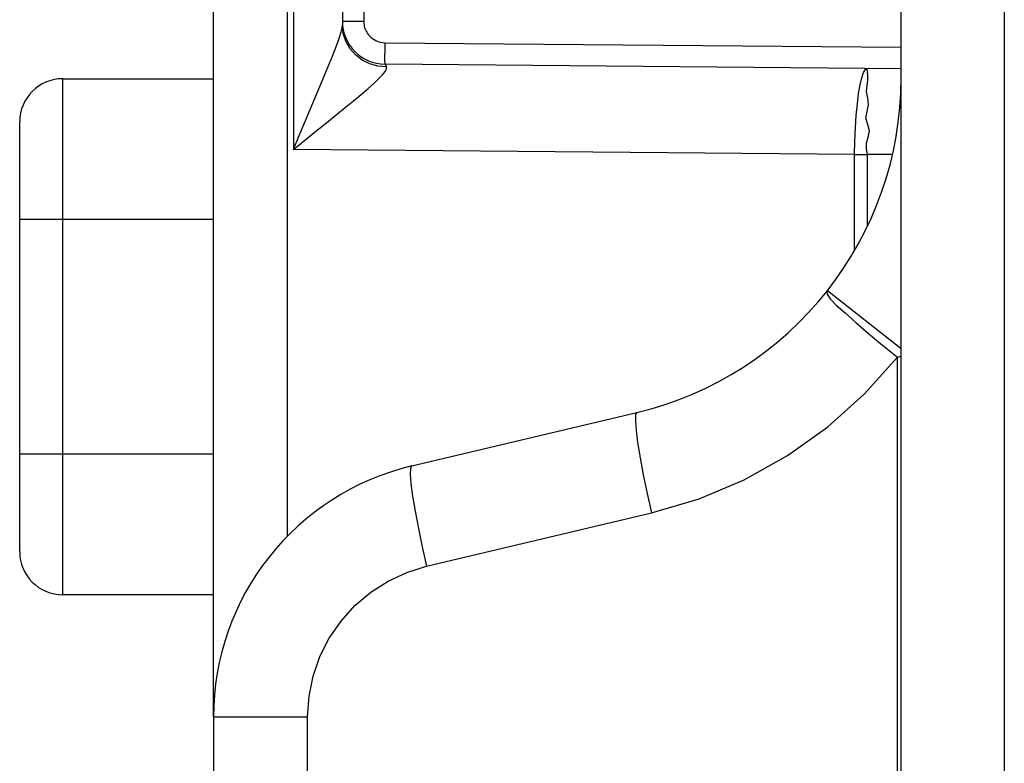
# Model space of a CAD drawing. Extents: x -841 to -216, y -127 to 601.
# Tile 2 of 201: x -835 to -824, y 185 to 194. Entities that reach past the tile are written whole.
import ezdxf

# ---------------------------------------------------------------- set-up
doc = ezdxf.new("R2010")
doc.units = 0
doc.header["$LTSCALE"] = 23.1
doc.layers.add('HEATSINK_AM_0', color=7, linetype='CONTINUOUS')

msp = doc.modelspace()

# ---------------------------------------------------------------- linework, layer by layer
at = {"layer": 'HEATSINK_AM_0', "color": 7}
for p, q in [((-823.531, 331.899), (-823.531, 142.357)), ((-824.731, 142.357), (-824.731, 330.699)), ((-832.731, 185.578), (-832.731, 212.72)), ((-831.87, 187.676), (-831.87, 210.623)), ((-831.8, 206.021), (-831.8, 192.177)), ((-831.231, 204.574), (-831.231, 193.625)), ((-830.983, 204.529), (-830.983, 193.669)), ((-831.231, 193.669), (-830.983, 193.669)), ((-831.221, 193.528), (-831.231, 193.625)), ((-830.735, 193.419), (-824.731, 193.367)), ((-824.731, 193.117), (-830.735, 193.169)), ((-831.606, 192.644), (-831.443, 193.03)), ((-834.485, 187), (-834.485, 193)), ((-834.485, 193), (-832.731, 193)), ((-834.985, 187.5), (-834.985, 192.5)), ((-825.272, 192.12), (-831.8, 192.177)), ((-825.272, 191.012), (-825.272, 192.12)), ((-825.272, 192.12), (-825.124, 192.12)), ((-825.124, 191.282), (-825.124, 192.12)), ((-824.832, 192.118), (-825.124, 192.12)), ((-832.731, 191.364), (-834.985, 191.364)), ((-825.586, 190.538), (-824.731, 189.865)), ((-824.774, 189.763), (-824.731, 189.774)), ((-824.774, 142.299), (-824.774, 189.763)), ((-830.424, 188.497), (-827.806, 189.119)), ((-834.985, 188.637), (-832.731, 188.637)), ((-830.251, 187.33), (-827.634, 187.951)), ((-832.731, 187), (-834.485, 187)), ((-832.731, 185.578), (-832.731, 144.099)), ((-832.731, 185.578), (-831.635, 185.578)), ((-831.635, 144.099), (-831.635, 185.578))]:
    msp.add_line(p, q, dxfattribs=at)
for points in [[(-831.263, 193.485), (-831.245, 193.544), (-831.234, 193.591), (-831.231, 193.626)], [(-830.983, 193.669), (-830.982, 193.655), (-830.981, 193.641), (-830.979, 193.627), (-830.976, 193.613), (-830.972, 193.598), (-830.968, 193.584), (-830.962, 193.57), (-830.955, 193.555), (-830.947, 193.54), (-830.937, 193.526), (-830.926, 193.511), (-830.913, 193.496), (-830.899, 193.482), (-830.882, 193.469), (-830.863, 193.456), (-830.842, 193.444), (-830.819, 193.434), (-830.793, 193.426), (-830.765, 193.421), (-830.735, 193.419)], [(-831.443, 193.03), (-831.396, 193.141), (-831.355, 193.242), (-831.318, 193.334), (-831.287, 193.415), (-831.263, 193.485)], [(-830.913, 193.173), (-831.002, 193.217), (-831.08, 193.277), (-831.144, 193.351), (-831.191, 193.436), (-831.221, 193.528)], [(-830.736, 193.242), (-830.735, 193.354), (-830.735, 193.419)], [(-830.735, 193.169), (-830.735, 193.178), (-830.736, 193.203), (-830.736, 193.242)], [(-830.718, 193.139), (-830.817, 193.147), (-830.913, 193.173)], [(-830.865, 192.946), (-830.809, 193), (-830.765, 193.047), (-830.735, 193.086), (-830.719, 193.116), (-830.718, 193.139)], [(-830.718, 193.139), (-830.722, 193.152), (-830.726, 193.162), (-830.731, 193.167), (-830.735, 193.169)], [(-825.272, 192.12), (-825.269, 192.277), (-825.262, 192.429), (-825.253, 192.574), (-825.24, 192.708), (-825.225, 192.828), (-825.207, 192.93), (-825.188, 193.012), (-825.167, 193.072), (-825.146, 193.108), (-825.124, 193.12)], [(-825.124, 192.12), (-825.134, 192.184), (-825.133, 192.251), (-825.114, 192.32), (-825.099, 192.393), (-825.12, 192.467), (-825.14, 192.543), (-825.126, 192.62), (-825.109, 192.698), (-825.12, 192.775), (-825.133, 192.85), (-825.126, 192.921), (-825.117, 192.985), (-825.119, 193.04), (-825.124, 193.083), (-825.125, 193.11), (-825.124, 193.12)], [(-831.8, 192.177), (-831.666, 192.286), (-831.538, 192.39), (-831.417, 192.487), (-831.303, 192.579), (-831.198, 192.664), (-831.1, 192.744), (-831.012, 192.818), (-830.933, 192.885), (-830.865, 192.946)], [(-831.8, 192.177), (-831.733, 192.342), (-831.668, 192.497), (-831.606, 192.644)], [(-825.597, 190.525), (-825.592, 190.496), (-825.556, 190.441), (-825.485, 190.368), (-825.382, 190.276), (-825.256, 190.164), (-825.109, 190.039), (-824.946, 189.903), (-824.774, 189.763)], [(-827.634, 187.951), (-827.08, 188.116), (-826.555, 188.337), (-826.053, 188.618), (-825.585, 188.951), (-825.16, 189.332), (-824.774, 189.763)], [(-827.806, 189.119), (-827.82, 189.092), (-827.823, 189.023), (-827.815, 188.914), (-827.796, 188.769), (-827.768, 188.593), (-827.73, 188.393), (-827.685, 188.176), (-827.634, 187.951)], [(-830.424, 188.497), (-830.438, 188.471), (-830.441, 188.402), (-830.433, 188.292), (-830.414, 188.147), (-830.385, 187.971), (-830.347, 187.771), (-830.302, 187.555), (-830.251, 187.33)], [(-831.635, 185.578), (-831.619, 185.82), (-831.571, 186.053), (-831.492, 186.28), (-831.384, 186.496), (-831.247, 186.694), (-831.086, 186.873), (-830.901, 187.028), (-830.699, 187.158), (-830.482, 187.258), (-830.251, 187.33)]]:
    msp.add_lwpolyline(points, dxfattribs=at)
for centre, radius, start, end in [((-830.731, 193.669), 0.5, 180, 269.5052), ((-828.731, 193.011), 4, 283.3627, 360), ((-834.485, 192.5), 0.5, 90, 180), ((-829.731, 185.578), 3, 103.3602, 180), ((-834.485, 187.5), 0.5, 180, 270)]:
    msp.add_arc(centre, radius, start, end, dxfattribs=at)

doc.saveas('drawing.dxf')
